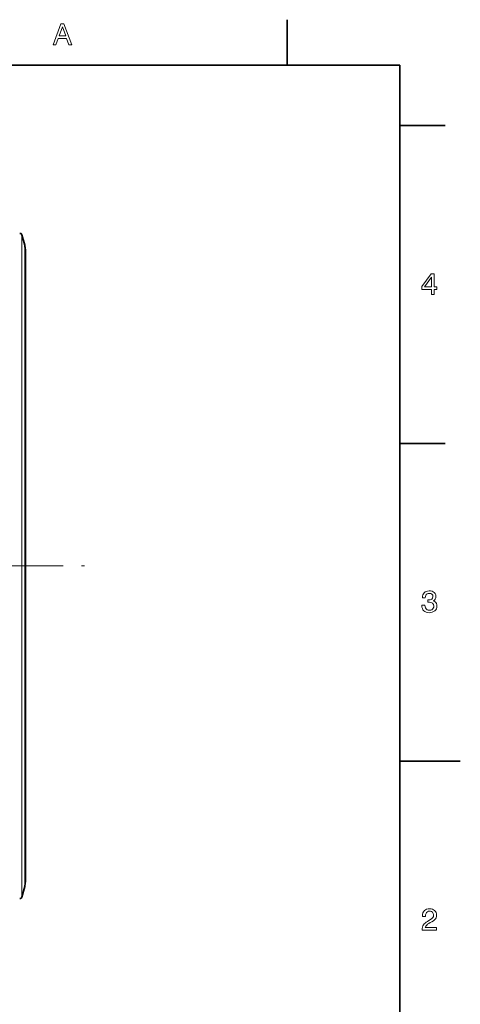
# Model space of a CAD drawing. Extents: x 0 to 354, y 0 to 250.
# Tile 10 of 10: x 281 to 354, y 85 to 248. Entities that reach past the tile are written whole.
import ezdxf

# ---------------------------------------------------------------- set-up
doc = ezdxf.new("R2010")
doc.units = 0
doc.linetypes.add('DASHDOT', pattern=[18.5, 12, -3, 0.5, -3])

msp = doc.modelspace()

# ---------------------------------------------------------------- linework, layer by layer
at = {"color": 7, "lineweight": 35, "ltscale": 0.1875}
for p, q in [((325.399994, 240), (325.399994, 247.5)), ((344, 230), (351.5, 230)), ((344, 177.5), (351.5, 177.5))]:
    msp.add_line(p, q, dxfattribs=at)
at = {"color": 7, "lineweight": 35}
for p, q in [((344, 240), (10, 240)), ((344, 10), (344, 240)), ((282.101593, 105.087479), (282.101593, 203.02417)), ((282.101593, 198.277771), (282.101593, 157.206207)), ((282.101593, 157.206207), (282.101593, 116.277763))]:
    msp.add_line(p, q, dxfattribs=at)
at = {"color": 7, "lineweight": 13, "ltscale": 0.168584}
msp.add_line((281.532196, 205.238708), (281.532196, 211.982056), dxfattribs=at)
at = {"color": 7, "lineweight": 35, "ltscale": 0.044979}
for p, q in [((281.997864, 210.244186), (281.532196, 211.982056)), ((281.997864, 104.299469), (281.532196, 102.5616))]:
    msp.add_line(p, q, dxfattribs=at)
at = {"color": 7, "lineweight": 13, "ltscale": 0.163228}
msp.add_line((281.997864, 203.715057), (281.997864, 210.244186), dxfattribs=at)
at = {"color": 7, "lineweight": 35, "ltscale": 0.1608}
msp.add_line((282.101593, 203.02417), (282.101593, 209.456177), dxfattribs=at)
at = {"color": 7, "lineweight": 13}
for p, q in [((281.532196, 102.5616), (281.532196, 205.238708)), ((281.997864, 104.299469), (281.997864, 203.715057))]:
    msp.add_line(p, q, dxfattribs=at)
at = {"color": 7, "linetype": 'DASHDOT', "lineweight": 13}
msp.add_line((220.871658, 157.268433), (292.506256, 157.268433), dxfattribs=at)
at = {"color": 7, "lineweight": 35, "ltscale": 0.25}
msp.add_line((344, 125), (354, 125), dxfattribs=at)
at = {"color": 7, "lineweight": 13}
for points in [[(286.688141, 243.342102), (287.964966, 246.842102), (288.485687, 246.842102), (289.782349, 243.342102), (289.303619, 243.342102), (288.929535, 244.407318), (287.515594, 244.407318), (287.142273, 243.342102)], [(287.67807, 244.81311), (288.772614, 244.81311), (288.224152, 246.34436)], [(349.214233, 202.092102), (349.214233, 202.954422), (347.641785, 202.954422), (347.641785, 203.402222), (349.203949, 205.541382), (349.670776, 205.541382), (349.670776, 203.360214), (350.127289, 203.360214), (350.127289, 202.954422), (349.670776, 202.954422), (349.670776, 202.092102)], [(348.074524, 203.360214), (349.214233, 203.360214), (349.214233, 204.947739)], [(347.641785, 150.758774), (348.149017, 150.758774), (348.174438, 150.520294), (348.24115, 150.320557), (348.349152, 150.159576), (348.494934, 150.04158), (348.674988, 149.970779), (348.889282, 149.947174), (349.099884, 149.967789), (349.278351, 150.029602), (349.424683, 150.132629), (349.533203, 150.271683), (349.598328, 150.441559), (349.620026, 150.642258), (349.571381, 150.90451), (349.425446, 151.101563), (349.278168, 151.192917), (349.095764, 151.247742), (348.878204, 151.266022), (348.775146, 151.263641), (348.63327, 151.2565), (348.63327, 151.675781), (348.733551, 151.673004), (348.82193, 151.671814), (349.022247, 151.686295), (349.184753, 151.729752), (349.309357, 151.802185), (349.428223, 151.966949), (349.467865, 152.200455), (349.429413, 152.429504), (349.314117, 152.598328), (349.126648, 152.702362), (348.871857, 152.73703), (348.672638, 152.715546), (348.508331, 152.651077), (348.378876, 152.54364), (348.285522, 152.394638), (348.229523, 152.205475), (348.210846, 151.976166), (347.73053, 151.976166), (347.73053, 152.011032), (347.749329, 152.256653), (347.805725, 152.475983), (347.899719, 152.668991), (348.031311, 152.835709), (348.194763, 152.970078), (348.384308, 153.06604), (348.599976, 153.123627), (348.841736, 153.142822), (349.096405, 153.127563), (349.32074, 153.081802), (349.514709, 153.005508), (349.678284, 152.898712), (349.843201, 152.714478), (349.942139, 152.487274), (349.975098, 152.217102), (349.946289, 151.985764), (349.859802, 151.791092), (349.717041, 151.635849), (349.519379, 151.522812), (349.702545, 151.440735), (349.853668, 151.332947), (349.972717, 151.199432), (350.058594, 151.041809), (350.110107, 150.861633), (350.127289, 150.658905), (350.105408, 150.418564), (350.039795, 150.203171), (349.93045, 150.012756), (349.777374, 149.847305), (349.588013, 149.71347), (349.369873, 149.617859), (349.122955, 149.560501), (348.84729, 149.541382), (348.586151, 149.561508), (348.352814, 149.621918), (348.147278, 149.72261), (347.969513, 149.863556), (347.826111, 150.038055), (347.723694, 150.239334), (347.662262, 150.467422), (347.641785, 150.722305)], [(347.677429, 97.092102), (347.677429, 97.107956), (347.692596, 97.361382), (347.738068, 97.59301), (347.813873, 97.802841), (347.919983, 97.990883), (348.032654, 98.132339), (348.176636, 98.273285), (348.351959, 98.413734), (348.558594, 98.553673), (348.796539, 98.6931), (349.079498, 98.855576), (349.300232, 99.011116), (349.452026, 99.184494), (349.539978, 99.382439), (349.569305, 99.611687), (349.523926, 99.865211), (349.387817, 100.064644), (349.253174, 100.160416), (349.091217, 100.217873), (348.901978, 100.23703), (348.714386, 100.212723), (348.555359, 100.139809), (348.424835, 100.01828), (348.327972, 99.854218), (348.269836, 99.653694), (348.250458, 99.416718), (348.250458, 99.37471), (347.743225, 99.37471), (347.743225, 99.446838), (347.763, 99.708313), (347.822296, 99.941101), (347.921112, 100.145218), (348.059448, 100.320648), (348.231659, 100.461601), (348.431976, 100.562279), (348.660431, 100.622688), (348.917023, 100.64283), (349.164154, 100.624847), (349.386414, 100.5709), (349.583832, 100.480995), (349.756348, 100.355125), (349.896454, 100.200027), (349.996521, 100.022438), (350.056549, 99.822365), (350.076569, 99.5998), (350.055389, 99.36837), (349.991852, 99.157021), (349.885956, 98.965744), (349.736633, 98.79261), (349.542847, 98.635681), (349.304596, 98.494957), (349.023224, 98.344368), (348.779602, 98.202232), (348.586609, 98.069611), (348.444244, 97.946495), (348.298523, 97.758263), (348.212433, 97.548622), (350.076569, 97.548622), (350.076569, 97.092102)]]:
    msp.add_lwpolyline(points, close=True, dxfattribs=at)
at = {"color": 7, "lineweight": 35}
for centre, radius, start, end in [((281.242432, 211.904404), 0.3, 15, 105), ((279.056976, 209.456177), 3.044622, 360, 15), ((279.056976, 105.087479), 3.044622, 345, 0), ((281.242432, 102.639252), 0.3, 255, 345)]:
    msp.add_arc(centre, radius, start, end, dxfattribs=at)

doc.saveas('drawing.dxf')
